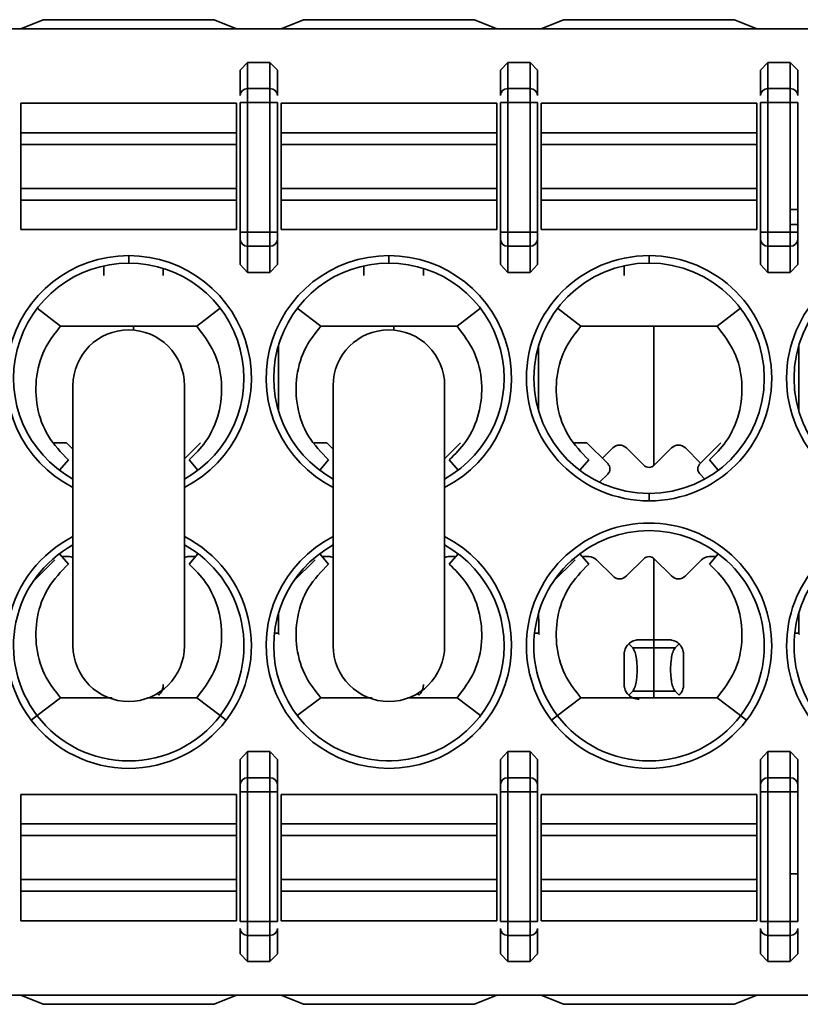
# Model space of a CAD drawing. Header units: millimetres. Extents: x 0 to 420, y 0 to 297.
# Tile 42 of 126: x 126.44 to 131.69, y 226.62 to 233.25. Entities that reach past the tile are written whole.
import ezdxf

# ---------------------------------------------------------------- set-up
doc = ezdxf.new("R2010")
doc.units = ezdxf.units.MM

msp = doc.modelspace()

# ---------------------------------------------------------------- linework, layer by layer
at = {"color": 7, "linetype": 'Continuous', "lineweight": 35}
for p, q in [((126.4518, 233.1849), (126.6018, 233.2474)), ((126.6018, 233.2474), (127.7518, 233.2474)), ((127.7518, 233.2474), (127.9018, 233.1849)), ((128.2018, 233.1849), (128.3518, 233.2474)), ((128.3518, 233.2474), (129.5018, 233.2474)), ((129.5018, 233.2474), (129.6518, 233.1849)), ((129.9518, 233.1849), (130.1018, 233.2474)), ((130.1018, 233.2474), (131.2518, 233.2474)), ((131.2518, 233.2474), (131.4018, 233.1849)), ((119.1018, 233.1849), (136.805, 233.1849)), ((127.9268, 232.9068), (127.9768, 232.9601)), ((127.9768, 232.9601), (127.9768, 232.7838)), ((127.9768, 232.9601), (128.1268, 232.9601)), ((128.1268, 232.9601), (128.1268, 232.7838)), ((128.1268, 232.9601), (128.1768, 232.9068)), ((129.6768, 232.9068), (129.7268, 232.9601)), ((129.7268, 232.9601), (129.7268, 232.7838)), ((129.7268, 232.9601), (129.8768, 232.9601)), ((129.8768, 232.9601), (129.8768, 232.7838)), ((129.8768, 232.9601), (129.9268, 232.9068)), ((131.4268, 232.9068), (131.4768, 232.9601)), ((131.4768, 232.9601), (131.4768, 232.7838)), ((131.4768, 232.9601), (131.6268, 232.9601)), ((131.6268, 232.9601), (131.6268, 232.7838)), ((131.6268, 232.9601), (131.6768, 232.9068)), ((127.9268, 232.9068), (127.9268, 232.7368)), ((128.1768, 232.7368), (128.1768, 232.9068)), ((129.6768, 232.9068), (129.6768, 232.7368)), ((129.9268, 232.7368), (129.9268, 232.9068)), ((131.4268, 232.9068), (131.4268, 232.7368)), ((131.6768, 232.7368), (131.6768, 232.9068)), ((127.9768, 232.7838), (127.9768, 232.6899)), ((127.9768, 232.7838), (128.1268, 232.7838)), ((128.1268, 232.7838), (128.1268, 232.6899)), ((129.7268, 232.6899), (129.7268, 232.7838)), ((129.7268, 232.7838), (129.8768, 232.7838)), ((129.8768, 232.7838), (129.8768, 232.6899)), ((131.4768, 232.6899), (131.4768, 232.7838)), ((131.4768, 232.7838), (131.6268, 232.7838)), ((131.6268, 232.7838), (131.6268, 232.6899)), ((126.4518, 232.4864), (126.4518, 232.6849)), ((126.4518, 232.6849), (127.9018, 232.6849)), ((127.9018, 232.4864), (127.9018, 232.6849)), ((127.9268, 232.6899), (127.9768, 232.6899)), ((127.9268, 232.6899), (127.9268, 231.8176)), ((127.9768, 231.8176), (127.9768, 232.6899)), ((127.9768, 232.6899), (128.1268, 232.6899)), ((128.1268, 232.6899), (128.1768, 232.6899)), ((128.1268, 232.6899), (128.1268, 231.8176)), ((128.1768, 231.8176), (128.1768, 232.6899)), ((128.2018, 232.4864), (128.2018, 232.6849)), ((128.2018, 232.6849), (129.6518, 232.6849)), ((129.6518, 232.4864), (129.6518, 232.6849)), ((129.7268, 232.6899), (129.6768, 232.6899)), ((129.6768, 232.6899), (129.6768, 231.8176)), ((129.7268, 231.8176), (129.7268, 232.6899)), ((129.7268, 232.6899), (129.8768, 232.6899)), ((129.8768, 232.6899), (129.9268, 232.6899)), ((129.8768, 232.6899), (129.8768, 231.8176)), ((129.9268, 231.8176), (129.9268, 232.6899)), ((129.9518, 232.4864), (129.9518, 232.6849)), ((129.9518, 232.6849), (131.4018, 232.6849)), ((131.4018, 232.4864), (131.4018, 232.6849)), ((131.4768, 232.6899), (131.4268, 232.6899)), ((131.4268, 232.6899), (131.4268, 231.8176)), ((131.4768, 231.8176), (131.4768, 232.6899)), ((131.4768, 232.6899), (131.6268, 232.6899)), ((131.6268, 232.6899), (131.6768, 232.6899)), ((131.6268, 232.6899), (131.6268, 231.8176)), ((131.6768, 231.8176), (131.6768, 232.6899)), ((126.4518, 232.4076), (126.4518, 232.4864)), ((126.4518, 232.4864), (127.9018, 232.4864)), ((127.9018, 232.4076), (127.9018, 232.4864)), ((128.2018, 232.4076), (128.2018, 232.4864)), ((128.2018, 232.4864), (129.6518, 232.4864)), ((129.6518, 232.4076), (129.6518, 232.4864)), ((129.9518, 232.4076), (129.9518, 232.4864)), ((129.9518, 232.4864), (131.4018, 232.4864)), ((131.4018, 232.4076), (131.4018, 232.4864)), ((126.4518, 232.1122), (126.4518, 232.4076)), ((126.4518, 232.4076), (127.9018, 232.4076)), ((127.9018, 232.1122), (127.9018, 232.4076)), ((128.2018, 232.1122), (128.2018, 232.4076)), ((128.2018, 232.4076), (129.6518, 232.4076)), ((129.6518, 232.1122), (129.6518, 232.4076)), ((129.9518, 232.1122), (129.9518, 232.4076)), ((129.9518, 232.4076), (131.4018, 232.4076)), ((131.4018, 232.1122), (131.4018, 232.4076)), ((126.4518, 232.0333), (126.4518, 232.1122)), ((127.9018, 232.1122), (126.4518, 232.1122)), ((127.9018, 232.0333), (127.9018, 232.1122)), ((128.2018, 232.0333), (128.2018, 232.1122)), ((129.6518, 232.1122), (128.2018, 232.1122)), ((129.6518, 232.0333), (129.6518, 232.1122)), ((129.9518, 232.0333), (129.9518, 232.1122)), ((131.4018, 232.1122), (129.9518, 232.1122)), ((131.4018, 232.0333), (131.4018, 232.1122)), ((126.4518, 231.8349), (126.4518, 232.0333)), ((127.9018, 232.0333), (126.4518, 232.0333)), ((127.9018, 231.8349), (127.9018, 232.0333)), ((128.2018, 231.8349), (128.2018, 232.0333)), ((128.2018, 232.0333), (129.6518, 232.0333)), ((129.6518, 231.8349), (129.6518, 232.0333)), ((129.9518, 231.8349), (129.9518, 232.0333)), ((131.4018, 232.0333), (129.9518, 232.0333)), ((131.4018, 231.8349), (131.4018, 232.0333)), ((127.9018, 231.8349), (126.4518, 231.8349)), ((127.9768, 231.8176), (127.9268, 231.8176)), ((127.9768, 231.7236), (127.9768, 231.8176)), ((128.1268, 231.8176), (127.9768, 231.8176)), ((128.1268, 231.7236), (128.1268, 231.8176)), ((128.1768, 231.8176), (128.1268, 231.8176)), ((129.6518, 231.8349), (128.2018, 231.8349)), ((129.7268, 231.8176), (129.6768, 231.8176)), ((129.7268, 231.7236), (129.7268, 231.8176)), ((129.8768, 231.8176), (129.7268, 231.8176)), ((129.8768, 231.7236), (129.8768, 231.8176)), ((129.9268, 231.8176), (129.8768, 231.8176)), ((131.4018, 231.8349), (129.9518, 231.8349)), ((131.4768, 231.8176), (131.4268, 231.8176)), ((131.4768, 231.7236), (131.4768, 231.8176)), ((131.6268, 231.8176), (131.4768, 231.8176)), ((131.6268, 231.7236), (131.6268, 231.8176)), ((131.6768, 231.8176), (131.6268, 231.8176)), ((127.9268, 231.7706), (127.9268, 231.6006)), ((128.1768, 231.6006), (128.1768, 231.7706)), ((129.6768, 231.7706), (129.6768, 231.6006)), ((129.9268, 231.6006), (129.9268, 231.7706)), ((131.4268, 231.7706), (131.4268, 231.6006)), ((131.6768, 231.6006), (131.6768, 231.7706)), ((128.1268, 231.7236), (127.9768, 231.7236)), ((127.9768, 231.5474), (127.9768, 231.7236)), ((128.1268, 231.5474), (128.1268, 231.7236)), ((129.8768, 231.7236), (129.7268, 231.7236)), ((129.7268, 231.5474), (129.7268, 231.7236)), ((129.8768, 231.5474), (129.8768, 231.7236)), ((131.6268, 231.7236), (131.4768, 231.7236)), ((131.4768, 231.5474), (131.4768, 231.7236)), ((131.6268, 231.5474), (131.6268, 231.7236)), ((127.1768, 231.6599), (127.1768, 231.6099)), ((128.9268, 231.6099), (128.9268, 231.6599)), ((130.6768, 231.6099), (130.6768, 231.6599)), ((127.0092, 231.5251), (127.0092, 231.5915)), ((127.4092, 231.5251), (127.4092, 231.5742)), ((127.9768, 231.5474), (127.9268, 231.6006)), ((128.1268, 231.5474), (127.9768, 231.5474)), ((128.1768, 231.6006), (128.1268, 231.5474)), ((128.7592, 231.5251), (128.7592, 231.5915)), ((129.1592, 231.5251), (129.1592, 231.5742)), ((129.7268, 231.5474), (129.6768, 231.6006)), ((129.8768, 231.5474), (129.7268, 231.5474)), ((129.9268, 231.6006), (129.8768, 231.5474)), ((130.5092, 231.5251), (130.5092, 231.5915)), ((131.4768, 231.5474), (131.4268, 231.6006)), ((131.6268, 231.5474), (131.4768, 231.5474)), ((131.6768, 231.6006), (131.6268, 231.5474)), ((126.5609, 231.3053), (126.7185, 231.1849)), ((127.635, 231.1849), (127.7927, 231.3053)), ((128.3109, 231.3053), (128.4685, 231.1849)), ((129.5427, 231.3053), (129.385, 231.1849)), ((130.2185, 231.1849), (130.0609, 231.3053)), ((131.2927, 231.3053), (131.135, 231.1849)), ((126.7185, 231.1849), (127.635, 231.1849)), ((127.2092, 231.1849), (127.2092, 231.1585)), ((128.4685, 231.1849), (129.385, 231.1849)), ((128.9592, 231.1849), (128.9592, 231.1585)), ((130.2185, 231.1849), (131.135, 231.1849)), ((130.7092, 231.1849), (130.7092, 230.247)), ((128.1842, 231.0566), (128.1842, 230.6131)), ((129.9342, 231.0566), (129.9342, 230.6131)), ((131.6842, 231.0566), (131.6842, 230.6131)), ((126.8018, 230.7849), (126.8018, 229.0349)), ((127.5518, 229.0349), (127.5518, 230.7849)), ((128.5518, 230.7849), (128.5518, 229.0349)), ((129.3018, 229.0349), (129.3018, 230.7849)), ((126.6745, 230.4001), (126.7592, 230.4001)), ((126.7592, 230.4001), (126.8018, 230.3575)), ((127.5518, 230.2927), (127.6592, 230.4001)), ((128.4245, 230.4001), (128.5092, 230.4001)), ((128.5092, 230.4001), (128.5518, 230.3575)), ((129.3018, 230.2927), (129.4092, 230.4001)), ((129.4092, 230.4001), (129.3018, 230.2927)), ((130.1745, 230.4001), (130.2592, 230.4001)), ((130.2592, 230.4001), (130.3988, 230.2604)), ((130.363, 230.2963), (130.4326, 230.3659)), ((130.5253, 230.3659), (130.6414, 230.2497)), ((130.7121, 230.2497), (130.8283, 230.3659)), ((130.921, 230.3659), (131.023, 230.2639)), ((131.0195, 230.2604), (131.1592, 230.4001)), ((131.1592, 230.4001), (131.023, 230.2639)), ((126.7706, 230.2849), (126.7112, 230.2154)), ((127.583, 230.2849), (127.6424, 230.2154)), ((128.5206, 230.2849), (128.4612, 230.2154)), ((129.333, 230.2849), (129.3924, 230.2154)), ((130.2706, 230.2849), (130.2112, 230.2154)), ((131.083, 230.2849), (131.1424, 230.2154)), ((127.5518, 230.1575), (127.5523, 230.1569)), ((129.3018, 230.1575), (129.3023, 230.1569)), ((130.3988, 230.1897), (130.344, 230.1349)), ((131.0195, 230.1897), (131.0523, 230.1569)), ((130.6768, 230.0599), (130.6768, 230.0099)), ((126.7112, 229.6544), (126.7706, 229.5849)), ((126.7707, 229.6351), (126.7328, 229.6351)), ((127.6207, 229.6351), (127.5828, 229.6351)), ((127.6424, 229.6544), (127.583, 229.5849)), ((128.4612, 229.6544), (128.5206, 229.5849)), ((128.5207, 229.6351), (128.4828, 229.6351)), ((129.3707, 229.6351), (129.3328, 229.6351)), ((129.3924, 229.6544), (129.333, 229.5849)), ((130.2111, 229.6544), (130.2706, 229.5849)), ((130.2707, 229.6351), (130.2328, 229.6351)), ((130.7092, 229.6231), (130.7092, 229.0751)), ((131.1207, 229.6351), (131.0828, 229.6351)), ((131.1424, 229.6544), (131.083, 229.5849)), ((126.6798, 229.6131), (126.5329, 229.4662)), ((128.4298, 229.6131), (128.2829, 229.4662)), ((130.1798, 229.6131), (130.0329, 229.4662)), ((130.4326, 229.5043), (130.3238, 229.6131)), ((130.6414, 229.6204), (130.5253, 229.5043)), ((130.8283, 229.5043), (130.7121, 229.6204)), ((131.0298, 229.6131), (130.921, 229.5043)), ((128.1842, 229.2566), (128.1842, 229.2199)), ((129.9342, 229.2566), (129.9342, 229.2199)), ((131.6842, 229.2566), (131.6842, 229.2199)), ((128.185, 229.12), (128.1865, 229.1109)), ((129.935, 229.12), (129.9365, 229.1109)), ((131.685, 229.12), (131.6865, 229.1109)), ((130.5398, 229.0471), (130.5669, 229.02)), ((130.7092, 229.0751), (130.6092, 229.0751)), ((130.7092, 229.0751), (130.7092, 229.02)), ((130.8092, 229.0751), (130.7092, 229.0751)), ((130.8515, 229.02), (130.8786, 229.0471)), ((130.5092, 228.7751), (130.5092, 228.9751)), ((130.7092, 229.02), (130.5669, 229.02)), ((130.8515, 229.02), (130.7092, 229.02)), ((130.7092, 229.02), (130.7092, 228.7302)), ((130.9092, 228.7751), (130.9092, 228.9751)), ((127.3689, 228.7128), (127.3786, 228.7031)), ((129.1189, 228.7128), (129.1286, 228.7031)), ((130.5398, 228.7031), (130.5669, 228.7302)), ((130.5669, 228.7302), (130.7092, 228.7302)), ((130.7092, 228.7302), (130.7092, 228.6849)), ((130.7092, 228.7302), (130.8515, 228.7302)), ((130.8515, 228.7302), (130.8786, 228.7031)), ((126.7185, 228.6849), (126.5609, 228.5645)), ((126.7185, 228.6849), (127.0646, 228.6849)), ((127.3033, 228.6849), (127.635, 228.6849)), ((127.635, 228.6849), (127.7927, 228.5645)), ((128.4685, 228.6849), (128.3109, 228.5645)), ((128.4685, 228.6849), (128.8146, 228.6849)), ((129.0533, 228.6849), (129.385, 228.6849)), ((129.5427, 228.5645), (129.385, 228.6849)), ((130.2185, 228.6849), (130.0609, 228.5645)), ((130.2185, 228.6849), (131.135, 228.6849)), ((131.135, 228.6849), (131.2927, 228.5645)), ((126.5609, 228.5645), (126.5211, 228.5341)), ((127.7927, 228.5645), (127.8324, 228.5341)), ((130.0609, 228.5645), (130.0211, 228.5341)), ((131.2927, 228.5645), (131.3324, 228.5341)), ((127.9268, 228.2691), (127.9768, 228.3223)), ((127.9768, 228.3223), (127.9768, 228.1461)), ((127.9768, 228.3223), (128.1268, 228.3223)), ((128.1268, 228.3223), (128.1268, 228.1461)), ((128.1268, 228.3223), (128.1768, 228.2691)), ((129.6768, 228.2691), (129.7268, 228.3223)), ((129.7268, 228.3223), (129.7268, 228.1461)), ((129.7268, 228.3223), (129.8768, 228.3223)), ((129.8768, 228.3223), (129.8768, 228.1461)), ((129.8768, 228.3223), (129.9268, 228.2691)), ((131.4268, 228.2691), (131.4768, 228.3223)), ((131.4768, 228.3223), (131.4768, 228.1461)), ((131.4768, 228.3223), (131.6268, 228.3223)), ((131.6268, 228.3223), (131.6268, 228.1461)), ((131.6268, 228.3223), (131.6768, 228.2691)), ((127.9268, 228.2691), (127.9268, 228.0991)), ((128.1768, 228.0991), (128.1768, 228.2691)), ((128.9444, 228.2601), (128.9092, 228.2601)), ((129.6768, 228.2691), (129.6768, 228.0991)), ((129.9268, 228.0991), (129.9268, 228.2691)), ((131.4268, 228.2691), (131.4268, 228.0991)), ((131.6768, 228.0991), (131.6768, 228.2691)), ((127.9768, 228.1461), (127.9768, 228.0521)), ((127.9768, 228.1461), (128.1268, 228.1461)), ((128.1268, 228.1461), (128.1268, 228.0521)), ((129.7268, 228.0521), (129.7268, 228.1461)), ((129.7268, 228.1461), (129.8768, 228.1461)), ((129.8768, 228.1461), (129.8768, 228.0521)), ((131.4768, 228.1461), (131.4768, 228.0521)), ((131.4768, 228.1461), (131.6268, 228.1461)), ((131.6268, 228.1461), (131.6268, 228.0521)), ((126.4518, 228.0349), (126.4518, 227.8364)), ((126.4518, 228.0349), (127.9018, 228.0349)), ((127.9018, 228.0349), (127.9018, 227.8364)), ((127.9268, 228.0521), (127.9768, 228.0521)), ((127.9268, 228.0521), (127.9268, 227.1799)), ((127.9768, 227.1799), (127.9768, 228.0521)), ((127.9768, 228.0521), (128.1268, 228.0521)), ((128.1268, 228.0521), (128.1768, 228.0521)), ((128.1268, 228.0521), (128.1268, 227.1799)), ((128.1768, 227.1799), (128.1768, 228.0521)), ((128.2018, 228.0349), (128.2018, 227.8364)), ((128.2018, 228.0349), (129.6518, 228.0349)), ((129.6518, 228.0349), (129.6518, 227.8364)), ((129.7268, 228.0521), (129.6768, 228.0521)), ((129.6768, 228.0521), (129.6768, 227.1799)), ((129.7268, 227.1799), (129.7268, 228.0521)), ((129.7268, 228.0521), (129.8768, 228.0521)), ((129.8768, 228.0521), (129.9268, 228.0521)), ((129.8768, 228.0521), (129.8768, 227.1799)), ((129.9268, 227.1799), (129.9268, 228.0521)), ((129.9518, 228.0349), (129.9518, 227.8364)), ((129.9518, 228.0349), (131.4018, 228.0349)), ((131.4018, 228.0349), (131.4018, 227.8364)), ((131.4268, 228.0521), (131.4768, 228.0521)), ((131.4268, 228.0521), (131.4268, 227.1799)), ((131.4768, 227.1799), (131.4768, 228.0521)), ((131.4768, 228.0521), (131.6268, 228.0521)), ((131.6268, 228.0521), (131.6768, 228.0521)), ((131.6268, 228.0521), (131.6268, 227.1799)), ((131.6768, 227.1799), (131.6768, 228.0521)), ((126.4518, 227.8364), (126.4518, 227.7576)), ((127.9018, 227.8364), (126.4518, 227.8364)), ((127.9018, 227.8364), (127.9018, 227.7576)), ((128.2018, 227.8364), (128.2018, 227.7576)), ((128.2018, 227.8364), (129.6518, 227.8364)), ((129.6518, 227.8364), (129.6518, 227.7576)), ((129.9518, 227.8364), (129.9518, 227.7576)), ((129.9518, 227.8364), (131.4018, 227.8364)), ((131.4018, 227.8364), (131.4018, 227.7576)), ((126.4518, 227.7576), (126.4518, 227.4622)), ((126.4518, 227.7576), (127.9018, 227.7576)), ((127.9018, 227.7576), (127.9018, 227.4622)), ((128.2018, 227.7576), (128.2018, 227.4622)), ((128.2018, 227.7576), (129.6518, 227.7576)), ((129.6518, 227.7576), (129.6518, 227.4622)), ((129.9518, 227.7576), (129.9518, 227.4622)), ((129.9518, 227.7576), (131.4018, 227.7576)), ((131.4018, 227.7576), (131.4018, 227.4622)), ((126.4518, 227.4622), (126.4518, 227.3833)), ((127.9018, 227.4622), (126.4518, 227.4622)), ((127.9018, 227.4622), (127.9018, 227.3833)), ((128.2018, 227.4622), (128.2018, 227.3833)), ((129.6518, 227.4622), (128.2018, 227.4622)), ((129.6518, 227.4622), (129.6518, 227.3833)), ((129.9518, 227.4622), (129.9518, 227.3833)), ((131.4018, 227.4622), (129.9518, 227.4622)), ((131.4018, 227.4622), (131.4018, 227.3833)), ((131.6268, 227.5001), (131.6768, 227.5001)), ((126.4518, 227.3833), (126.4518, 227.1849)), ((127.9018, 227.3833), (126.4518, 227.3833)), ((127.9018, 227.3833), (127.9018, 227.1849)), ((128.2018, 227.3833), (128.2018, 227.1849)), ((129.6518, 227.3833), (128.2018, 227.3833)), ((129.6518, 227.3833), (129.6518, 227.1849)), ((129.9518, 227.3833), (129.9518, 227.1849)), ((131.4018, 227.3833), (129.9518, 227.3833)), ((131.4018, 227.3833), (131.4018, 227.1849)), ((127.9018, 227.1849), (126.4518, 227.1849)), ((127.9768, 227.1799), (127.9268, 227.1799)), ((127.9768, 227.0859), (127.9768, 227.1799)), ((128.1268, 227.1799), (127.9768, 227.1799)), ((128.1268, 227.0859), (128.1268, 227.1799)), ((128.1768, 227.1799), (128.1268, 227.1799)), ((129.6518, 227.1849), (128.2018, 227.1849)), ((129.7268, 227.1799), (129.6768, 227.1799)), ((129.7268, 227.0859), (129.7268, 227.1799)), ((129.8768, 227.1799), (129.7268, 227.1799)), ((129.8768, 227.0859), (129.8768, 227.1799)), ((129.9268, 227.1799), (129.8768, 227.1799)), ((131.4018, 227.1849), (129.9518, 227.1849)), ((131.4768, 227.1799), (131.4268, 227.1799)), ((131.4768, 227.1799), (131.4768, 227.0859)), ((131.6268, 227.1799), (131.4768, 227.1799)), ((131.6268, 227.0859), (131.6268, 227.1799)), ((131.6768, 227.1799), (131.6268, 227.1799)), ((127.9268, 227.1329), (127.9268, 226.9629)), ((128.1768, 226.9629), (128.1768, 227.1329)), ((129.6768, 227.1329), (129.6768, 226.9629)), ((129.9268, 226.9629), (129.9268, 227.1329)), ((131.4268, 227.1329), (131.4268, 226.9629)), ((131.6768, 226.9629), (131.6768, 227.1329)), ((128.1268, 227.0859), (127.9768, 227.0859)), ((127.9768, 226.9097), (127.9768, 227.0859)), ((128.1268, 226.9097), (128.1268, 227.0859)), ((129.8768, 227.0859), (129.7268, 227.0859)), ((129.7268, 226.9097), (129.7268, 227.0859)), ((129.8768, 226.9097), (129.8768, 227.0859)), ((131.6268, 227.0859), (131.4768, 227.0859)), ((131.4768, 227.0859), (131.4768, 226.9097)), ((131.6268, 226.9097), (131.6268, 227.0859)), ((127.9768, 226.9097), (127.9268, 226.9629)), ((128.1268, 226.9097), (127.9768, 226.9097)), ((128.1768, 226.9629), (128.1268, 226.9097)), ((129.7268, 226.9097), (129.6768, 226.9629)), ((129.8768, 226.9097), (129.7268, 226.9097)), ((129.9268, 226.9629), (129.8768, 226.9097)), ((131.4768, 226.9097), (131.4268, 226.9629)), ((131.6268, 226.9097), (131.4768, 226.9097)), ((131.6768, 226.9629), (131.6268, 226.9097)), ((119.1018, 226.6849), (136.805, 226.6849)), ((126.4518, 226.6849), (126.6018, 226.6224)), ((127.7518, 226.6224), (127.9018, 226.6849)), ((128.2018, 226.6849), (128.3518, 226.6224)), ((129.5018, 226.6224), (129.6518, 226.6849)), ((129.9518, 226.6849), (130.1018, 226.6224)), ((131.2518, 226.6224), (131.4018, 226.6849)), ((126.6018, 226.6224), (127.7518, 226.6224)), ((128.3518, 226.6224), (129.5018, 226.6224)), ((130.1018, 226.6224), (131.2518, 226.6224))]:
    msp.add_line(p, q, dxfattribs=at)
at = {"color": 8, "linetype": 'Continuous', "lineweight": 35}
for p, q in [((131.6768, 231.9699), (131.6268, 231.9699)), ((131.6268, 231.87), (131.6768, 231.87)), ((128.1565, 229.12), (128.185, 229.12)), ((129.9065, 229.12), (129.935, 229.12)), ((131.6565, 229.12), (131.685, 229.12))]:
    msp.add_line(p, q, dxfattribs=at)
at = {"color": 7, "linetype": 'Continuous', "lineweight": 35}
for centre, radius, start, end in [((127.9753, 232.7353), 0.0486, 88.27756, 178.15942), ((128.1282, 232.7353), 0.0486, 1.84058, 91.72244), ((129.7253, 232.7353), 0.0486, 88.27756, 178.15942), ((129.8782, 232.7353), 0.0486, 1.84058, 91.72244), ((131.4753, 232.7353), 0.0486, 88.27756, 178.15942), ((131.6282, 232.7353), 0.0486, 1.84058, 91.72244), ((127.9753, 231.7722), 0.0486, 181.84112, 271.72134), ((128.1282, 231.7722), 0.0486, 268.27866, 358.15888), ((129.7253, 231.7722), 0.0486, 181.84112, 271.72134), ((129.8782, 231.7722), 0.0486, 268.27866, 358.15888), ((131.4753, 231.7722), 0.0486, 181.84112, 271.72134), ((131.6282, 231.7722), 0.0486, 268.27866, 358.15888), ((127.1768, 230.8349), 0.825, 90, 242.96431), ((127.1768, 230.8349), 0.825, 297.03569, 90), ((128.9268, 230.8349), 0.825, 90, 242.96431), ((128.9268, 230.8349), 0.825, 297.03569, 90), ((130.6768, 230.8349), 0.825, 90, 270), ((130.6768, 230.8349), 0.825, 270, 90), ((132.4268, 230.8349), 0.825, 90, 270), ((127.1768, 230.8349), 0.775, 90, 241.06147), ((127.1768, 230.8349), 0.775, 298.93853, 90), ((128.9268, 230.8349), 0.775, 90, 241.06147), ((128.9268, 230.8349), 0.775, 298.93853, 90), ((130.6768, 230.8349), 0.775, 90, 270), ((130.6768, 230.8349), 0.775, 270, 90), ((132.4268, 230.8349), 0.775, 90, 270), ((127.1768, 230.7849), 0.375, 0, 180), ((128.9268, 230.7849), 0.375, 0, 180), ((130.4789, 230.3195), 0.0655, 45, 135), ((130.8746, 230.3195), 0.0655, 45, 135), ((130.6768, 230.2851), 0.05, 225, 315.00004), ((130.6768, 229.0349), 0.825, 322.62876, 217.37124), ((132.4268, 229.0349), 0.825, 322.62876, 217.37124), ((127.1768, 229.0349), 0.825, 117.03569, 217.37124), ((127.1768, 229.0349), 0.825, 322.62876, 62.96431), ((128.9268, 229.0349), 0.825, 117.03569, 270), ((128.9268, 229.0349), 0.825, 270, 62.96431), ((130.6768, 229.0349), 0.775, 322.62876, 217.37124), ((132.4268, 229.0349), 0.775, 322.62876, 217.37124), ((127.1768, 229.0349), 0.775, 118.93853, 217.37124), ((127.1768, 229.0349), 0.775, 322.62876, 61.06147), ((128.9268, 229.0349), 0.775, 118.93853, 270), ((128.9268, 229.0349), 0.775, 270, 61.06147), ((126.7707, 229.5601), 0.075, 65.53012, 90), ((127.5828, 229.5601), 0.075, 90, 114.46988), ((128.5207, 229.5601), 0.075, 65.53012, 90), ((129.3328, 229.5601), 0.075, 90, 114.46988), ((130.2707, 229.5601), 0.075, 45, 90), ((130.6768, 229.5851), 0.05, 45, 135.00004), ((131.0828, 229.5601), 0.075, 90, 135), ((130.4789, 229.5506), 0.0655, 225, 315), ((130.8746, 229.5506), 0.0655, 225, 315), ((127.1768, 229.0349), 0.375, 180, 0), ((128.9268, 229.0349), 0.375, 180, 0), ((127.1768, 229.0349), 0.775, 217.37124, 322.62876), ((130.6768, 229.0349), 0.775, 217.37124, 322.62876), ((127.1768, 229.0349), 0.825, 217.37124, 322.62876), ((130.6768, 229.0349), 0.825, 217.37124, 322.62876), ((127.9753, 228.0976), 0.0486, 88.27756, 178.15942), ((128.1282, 228.0976), 0.0486, 1.84058, 91.72244), ((129.7253, 228.0976), 0.0486, 88.27756, 178.15942), ((129.8782, 228.0976), 0.0486, 1.84058, 91.72244), ((131.4753, 228.0976), 0.0486, 88.27756, 178.15942), ((131.6282, 228.0976), 0.0486, 1.84058, 91.72244), ((127.9753, 227.1345), 0.0486, 181.84058, 271.72244), ((128.1282, 227.1345), 0.0486, 268.27756, 358.15942), ((129.7253, 227.1345), 0.0486, 181.84058, 271.72244), ((129.8782, 227.1345), 0.0486, 268.27756, 358.15942), ((131.4753, 227.1345), 0.0486, 181.84058, 271.72244), ((131.6282, 227.1345), 0.0486, 268.27756, 358.15942)]:
    msp.add_arc(centre, radius, start, end, dxfattribs=at)
for points, knots in [([(127.9268, 231.8176), (127.9268, 231.8125), (127.9268, 231.8023), (127.9268, 231.7886), (127.9268, 231.777), (127.9268, 231.7728), (127.9268, 231.7706)], [0, 0, 0, 0, 0.2485926, 0.4999984, 0.7488151, 1, 1, 1, 1]), ([(128.1768, 231.7706), (128.1768, 231.7728), (128.1768, 231.7771), (128.1768, 231.7885), (128.1768, 231.8022), (128.1768, 231.8125), (128.1768, 231.8176)], [0, 0, 0, 0, 0.248205, 0.49972, 0.748435, 1, 1, 1, 1]), ([(129.6768, 231.8176), (129.6768, 231.8125), (129.6768, 231.8023), (129.6768, 231.7886), (129.6768, 231.777), (129.6768, 231.7728), (129.6768, 231.7706)], [0, 0, 0, 0, 0.2485926, 0.4999984, 0.7488151, 1, 1, 1, 1]), ([(129.9268, 231.7706), (129.9268, 231.7728), (129.9268, 231.7771), (129.9268, 231.7885), (129.9268, 231.8022), (129.9268, 231.8125), (129.9268, 231.8176)], [0, 0, 0, 0, 0.248205, 0.49972, 0.748435, 1, 1, 1, 1]), ([(131.4268, 231.8176), (131.4268, 231.8125), (131.4268, 231.8023), (131.4268, 231.7886), (131.4268, 231.777), (131.4268, 231.7728), (131.4268, 231.7706)], [0, 0, 0, 0, 0.2485926, 0.4999984, 0.7488151, 1, 1, 1, 1]), ([(131.6768, 231.7706), (131.6768, 231.7728), (131.6768, 231.7771), (131.6768, 231.7885), (131.6768, 231.8022), (131.6768, 231.8125), (131.6768, 231.8176)], [0, 0, 0, 0, 0.248205, 0.49972, 0.748435, 1, 1, 1, 1]), ([(126.7706, 230.2849), (126.7219, 230.3355), (126.6244, 230.4369), (126.5519, 230.6395), (126.547, 230.8507), (126.6057, 231.0421), (126.6837, 231.1409), (126.7185, 231.1849)], [0, 0, 0, 0, 0.208496, 0.417035, 0.625465, 0.83302, 1, 1, 1, 1]), ([(127.635, 231.1849), (127.6777, 231.1288), (127.763, 231.0165), (127.8114, 230.8063), (127.7916, 230.5959), (127.711, 230.4129), (127.6223, 230.3243), (127.583, 230.2849)], [0, 0, 0, 0, 0.209021, 0.418062, 0.626758, 0.834184, 1, 1, 1, 1]), ([(128.5206, 230.2849), (128.4719, 230.3355), (128.3744, 230.4369), (128.302, 230.6395), (128.2969, 230.8506), (128.3557, 231.0421), (128.4337, 231.1409), (128.4685, 231.1849)], [0, 0, 0, 0, 0.208493, 0.417028, 0.625456, 0.83301, 1, 1, 1, 1]), ([(129.385, 231.1849), (129.4277, 231.1287), (129.513, 231.0165), (129.5614, 230.8063), (129.5416, 230.5959), (129.461, 230.4129), (129.3723, 230.3243), (129.333, 230.2849)], [0, 0, 0, 0, 0.20902, 0.418066, 0.626763, 0.834193, 1, 1, 1, 1]), ([(130.2706, 230.2849), (130.2219, 230.3355), (130.1244, 230.4369), (130.052, 230.6395), (130.0469, 230.8506), (130.1057, 231.0421), (130.1837, 231.1409), (130.2185, 231.1849)], [0, 0, 0, 0, 0.208493, 0.417028, 0.625456, 0.83301, 1, 1, 1, 1]), ([(131.135, 231.1849), (131.1777, 231.1287), (131.263, 231.0165), (131.3114, 230.8063), (131.2916, 230.5959), (131.211, 230.4129), (131.1223, 230.3243), (131.083, 230.2849)], [0, 0, 0, 0, 0.20902, 0.418066, 0.626763, 0.834193, 1, 1, 1, 1]), ([(130.3988, 230.2604), (130.4029, 230.2553), (130.4111, 230.2449), (130.4146, 230.2251), (130.4111, 230.2052), (130.4029, 230.1949), (130.3988, 230.1897)], [0, 0, 0, 0, 0.250007, 0.5, 0.749998, 1, 1, 1, 1]), ([(131.0195, 230.1897), (131.0154, 230.1949), (131.0072, 230.2052), (131.0037, 230.2251), (131.0072, 230.2449), (131.0154, 230.2553), (131.0195, 230.2604)], [0, 0, 0, 0, 0.249975, 0.5, 0.75002, 1, 1, 1, 1]), ([(126.7706, 229.5849), (126.7219, 229.5342), (126.6244, 229.4328), (126.5519, 229.2302), (126.547, 229.0191), (126.6057, 228.8276), (126.6837, 228.7289), (126.7185, 228.6849)], [0, 0, 0, 0, 0.208496, 0.417035, 0.625465, 0.83302, 1, 1, 1, 1]), ([(127.635, 228.6849), (127.6777, 228.741), (127.763, 228.8532), (127.8114, 229.0634), (127.7916, 229.2739), (127.711, 229.4568), (127.6223, 229.5455), (127.583, 229.5849)], [0, 0, 0, 0, 0.209019, 0.418061, 0.626756, 0.834185, 1, 1, 1, 1]), ([(128.5206, 229.5849), (128.4719, 229.5342), (128.3744, 229.4328), (128.3019, 229.2302), (128.297, 229.0191), (128.3557, 228.8276), (128.4337, 228.7289), (128.4685, 228.6849)], [0, 0, 0, 0, 0.208496, 0.417035, 0.625465, 0.83302, 1, 1, 1, 1]), ([(129.385, 228.6849), (129.4277, 228.741), (129.513, 228.8532), (129.5614, 229.0634), (129.5416, 229.2739), (129.461, 229.4568), (129.3723, 229.5455), (129.333, 229.5849)], [0, 0, 0, 0, 0.209019, 0.418062, 0.626757, 0.834185, 1, 1, 1, 1]), ([(130.2706, 229.5849), (130.2219, 229.5342), (130.1244, 229.4328), (130.0519, 229.2302), (130.047, 229.0191), (130.1057, 228.8276), (130.1837, 228.7289), (130.2185, 228.6849)], [0, 0, 0, 0, 0.208496, 0.417035, 0.625465, 0.83302, 1, 1, 1, 1]), ([(131.135, 228.6849), (131.1777, 228.741), (131.263, 228.8532), (131.3114, 229.0634), (131.2916, 229.2739), (131.211, 229.4568), (131.1223, 229.5455), (131.083, 229.5849)], [0, 0, 0, 0, 0.209019, 0.418062, 0.626757, 0.834185, 1, 1, 1, 1]), ([(128.1842, 229.2199), (128.1843, 229.2072), (128.1844, 229.1819), (128.1846, 229.1496), (128.1848, 229.1262), (128.1849, 229.1221), (128.185, 229.12)], [0, 0, 0, 0, 0.249998, 0.499999, 0.75, 1, 1, 1, 1]), ([(129.9342, 229.2199), (129.9343, 229.2072), (129.9344, 229.1819), (129.9346, 229.1496), (129.9348, 229.1262), (129.9349, 229.1221), (129.935, 229.12)], [0, 0, 0, 0, 0.250001, 0.499999, 0.75, 1, 1, 1, 1]), ([(131.6842, 229.2199), (131.6843, 229.2072), (131.6844, 229.1819), (131.6846, 229.1496), (131.6848, 229.1262), (131.6849, 229.1221), (131.685, 229.12)], [0, 0, 0, 0, 0.250001, 0.500001, 0.75, 1, 1, 1, 1]), ([(130.6092, 229.0751), (130.5961, 229.0736), (130.5699, 229.0706), (130.5368, 229.0474), (130.5137, 229.0144), (130.5107, 228.9882), (130.5092, 228.9751)], [0, 0, 0, 0, 0.249991, 0.499983, 0.750001, 1, 1, 1, 1]), ([(130.5092, 228.9751), (130.5093, 228.9783), (130.5095, 228.9853), (130.5118, 228.9996), (130.5212, 229.0275), (130.5317, 229.0386), (130.5398, 229.0471)], [0, 0, 0, 0, 0.066968, 0.14332, 0.344471, 1, 1, 1, 1]), ([(130.5398, 229.0471), (130.5481, 229.0545), (130.5591, 229.0642), (130.5857, 229.0727), (130.5994, 229.0748), (130.6061, 229.075), (130.6092, 229.0751)], [0, 0, 0, 0, 0.649461, 0.852198, 0.930552, 1, 1, 1, 1]), ([(130.8092, 229.0751), (130.8123, 229.075), (130.8189, 229.0748), (130.8327, 229.0727), (130.8593, 229.0642), (130.8702, 229.0545), (130.8786, 229.0471)], [0, 0, 0, 0, 0.069445, 0.147796, 0.350563, 1, 1, 1, 1]), ([(130.9092, 228.9751), (130.9091, 228.9784), (130.9088, 228.9854), (130.9064, 228.9998), (130.897, 229.0275), (130.8866, 229.0386), (130.8786, 229.0471)], [0, 0, 0, 0, 0.06854, 0.145149, 0.344762, 1, 1, 1, 1]), ([(130.5669, 229.02), (130.5698, 229.0163), (130.5753, 229.0092), (130.5842, 228.9862), (130.5916, 228.9535), (130.5958, 228.9127), (130.5971, 228.8751), (130.5958, 228.8375), (130.5916, 228.7966), (130.5842, 228.764), (130.5753, 228.741), (130.5698, 228.7339), (130.5669, 228.7302)], [0, 0, 0, 0, 0.089213, 0.170601, 0.309557, 0.406937, 0.500001, 0.593031, 0.690441, 0.829365, 0.910757, 1, 1, 1, 1]), ([(130.7092, 229.02), (130.7092, 229.0142), (130.7092, 229.0027), (130.7092, 228.9679), (130.7092, 228.9242), (130.7092, 228.8751), (130.7092, 228.826), (130.7092, 228.7823), (130.7092, 228.7474), (130.7092, 228.7359), (130.7092, 228.7302)], [0, 0, 0, 0, 0.125, 0.25, 0.375, 0.500001, 0.625, 0.749999, 0.875, 1, 1, 1, 1]), ([(130.8515, 228.7302), (130.8486, 228.7339), (130.843, 228.741), (130.8342, 228.764), (130.8268, 228.7966), (130.8226, 228.8375), (130.8212, 228.8751), (130.8226, 228.9127), (130.8268, 228.9535), (130.8342, 228.9862), (130.843, 229.0092), (130.8486, 229.0163), (130.8515, 229.02)], [0, 0, 0, 0, 0.089213, 0.170598, 0.309556, 0.406938, 0.499999, 0.593031, 0.690444, 0.829364, 0.910761, 1, 1, 1, 1]), ([(127.4092, 228.7751), (127.4091, 228.7718), (127.4089, 228.7649), (127.4066, 228.7505), (127.3972, 228.7227), (127.3867, 228.7116), (127.3786, 228.7031)], [0, 0, 0, 0, 0.066965, 0.143322, 0.344477, 1, 1, 1, 1]), ([(129.1592, 228.7751), (129.1591, 228.7718), (129.1589, 228.7649), (129.1566, 228.7505), (129.1472, 228.7227), (129.1367, 228.7116), (129.1286, 228.7031)], [0, 0, 0, 0, 0.066965, 0.143327, 0.344478, 1, 1, 1, 1]), ([(130.5398, 228.7031), (130.5317, 228.7116), (130.5212, 228.7227), (130.5118, 228.7505), (130.5095, 228.7649), (130.5093, 228.7718), (130.5092, 228.7751)], [0, 0, 0, 0, 0.6555303, 0.8566798, 0.9330352, 1, 1, 1, 1]), ([(130.5092, 228.7751), (130.5107, 228.762), (130.5137, 228.7358), (130.5368, 228.7027), (130.5699, 228.6796), (130.5961, 228.6766), (130.6092, 228.6751)], [0, 0, 0, 0, 0.249997, 0.500017, 0.750009, 1, 1, 1, 1]), ([(130.9092, 228.7751), (130.9091, 228.7718), (130.9089, 228.7649), (130.9066, 228.7505), (130.8972, 228.7227), (130.8867, 228.7116), (130.8786, 228.7031)], [0, 0, 0, 0, 0.066965, 0.143328, 0.344478, 1, 1, 1, 1]), ([(127.9268, 228.0991), (127.9268, 228.097), (127.9268, 228.0927), (127.9268, 228.0812), (127.9268, 228.0675), (127.9268, 228.0573), (127.9268, 228.0521)], [0, 0, 0, 0, 0.2485906, 0.4999983, 0.7488151, 1, 1, 1, 1]), ([(128.1768, 228.0521), (128.1768, 228.0572), (128.1768, 228.0674), (128.1768, 228.0811), (128.1768, 228.0927), (128.1768, 228.097), (128.1768, 228.0991)], [0, 0, 0, 0, 0.248204, 0.499719, 0.748434, 1, 1, 1, 1]), ([(129.6768, 228.0991), (129.6768, 228.097), (129.6768, 228.0927), (129.6768, 228.0812), (129.6768, 228.0675), (129.6768, 228.0573), (129.6768, 228.0521)], [0, 0, 0, 0, 0.2485906, 0.4999983, 0.7488151, 1, 1, 1, 1]), ([(129.9268, 228.0521), (129.9268, 228.0572), (129.9268, 228.0674), (129.9268, 228.0811), (129.9268, 228.0927), (129.9268, 228.097), (129.9268, 228.0991)], [0, 0, 0, 0, 0.248204, 0.499719, 0.748434, 1, 1, 1, 1]), ([(131.4268, 228.0991), (131.4268, 228.097), (131.4268, 228.0927), (131.4268, 228.0812), (131.4268, 228.0675), (131.4268, 228.0573), (131.4268, 228.0521)], [0, 0, 0, 0, 0.2485906, 0.4999983, 0.7488151, 1, 1, 1, 1]), ([(131.6768, 228.0521), (131.6768, 228.0572), (131.6768, 228.0674), (131.6768, 228.0811), (131.6768, 228.0927), (131.6768, 228.097), (131.6768, 228.0991)], [0, 0, 0, 0, 0.248204, 0.499719, 0.748434, 1, 1, 1, 1])]:
    msp.add_open_spline(points, degree=3, knots=knots, dxfattribs=at)

doc.saveas('drawing.dxf')
